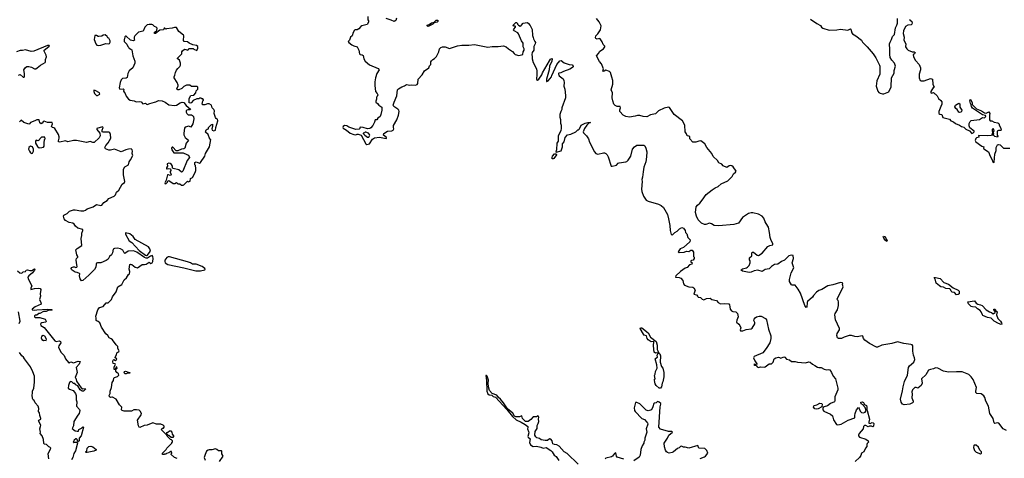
# Model space of a CAD drawing. Extents: x 2239831 to 2395310, y 665973 to 772585.
# Tile 91 of 144: x 2320999 to 2336866, y 714542 to 721615. Entities that reach past the tile are written whole.
import ezdxf

# ---------------------------------------------------------------- set-up
doc = ezdxf.new("R2010")
doc.units = 0

msp = doc.modelspace()

# ---------------------------------------------------------------- linework, layer by layer
at = {"layer": '0CON20XD'}
for points in [[(2326608, 721665), (2326608, 721615), (2326620, 721595), (2326619, 721575), (2326598, 721535), (2326515, 721518), (2326495, 721508), (2326465, 721468), (2326435, 721453), (2326405, 721453), (2326394, 721446), (2326375, 721410), (2326358, 721355), (2326332, 721335), (2326314, 721286), (2326294, 721265), (2326301, 721245), (2326350, 721210), (2326382, 721192), (2326435, 721176), (2326445, 721166), (2326466, 721125), (2326473, 721063), (2326485, 721054), (2326520, 721050), (2326536, 721036), (2326544, 720985), (2326566, 720946), (2326635, 720885), (2326776, 720826), (2326791, 720805), (2326756, 720745), (2326735, 720678), (2326723, 720613), (2326720, 720555), (2326732, 720455), (2326760, 720425), (2326768, 720405), (2326762, 720378), (2326750, 720365), (2326750, 720335), (2326737, 720303), (2326740, 720285), (2326766, 720266), (2326787, 720237), (2326837, 720205), (2326834, 720156), (2326818, 720085), (2326806, 720055), (2326770, 720025), (2326755, 720002), (2326725, 719998), (2326716, 719964), (2326690, 719910), (2326659, 719871), (2326640, 719860), (2326605, 719857), (2326535, 719877), (2326495, 719880), (2326483, 719877), (2326482, 719858), (2326472, 719848), (2326415, 719842), (2326303, 719883), (2326270, 719905), (2326235, 719909), (2326212, 719895), (2326208, 719875), (2326213, 719865), (2326265, 719834), (2326325, 719788), (2326384, 719764), (2326415, 719758), (2326435, 719770), (2326455, 719770), (2326503, 719753), (2326578, 719615), (2326595, 719602), (2326635, 719613), (2326682, 719688), (2326715, 719710), (2326795, 719720), (2326905, 719700), (2326910, 719705), (2326908, 719715), (2326863, 719755), (2326869, 719781), (2326925, 719820), (2326996, 719824), (2327020, 719835), (2327030, 719855), (2327023, 719877), (2327023, 719907), (2327075, 720002), (2327104, 720075), (2327114, 720135), (2327110, 720155), (2327094, 720175), (2327031, 720215), (2327020, 720235), (2327035, 720286), (2327078, 720385), (2327090, 720485), (2327105, 720502), (2327155, 720532), (2327198, 720548), (2327235, 720570), (2327285, 720560), (2327313, 720567), (2327375, 720561), (2327405, 720572), (2327413, 720587), (2327422, 720658), (2327483, 720725), (2327525, 720788), (2327593, 720837), (2327605, 720870), (2327622, 720895), (2327627, 720935), (2327636, 720954), (2327655, 720972), (2327685, 720988), (2327718, 721022), (2327756, 721095), (2327764, 721146), (2327785, 721166), (2327815, 721176), (2327855, 721176), (2327925, 721152), (2328055, 721191), (2328126, 721204), (2328235, 721203), (2328326, 721216), (2328545, 721170), (2328615, 721182), (2328708, 721182), (2328798, 721195), (2328841, 721175), (2328875, 721143), (2328942, 721102), (2328965, 721070), (2328985, 721054), (2329045, 721038), (2329106, 721054), (2329112, 721095), (2329128, 721125), (2329127, 721147), (2329110, 721175), (2329110, 721235), (2329084, 721274), (2329038, 721388), (2329025, 721402), (2328965, 721433), (2328958, 721445), (2328960, 721465), (2328990, 721495), (2328990, 721505), (2328985, 721510), (2328955, 721510), (2328950, 721525), (2328995, 721570), (2329005, 721570), (2329020, 721555), (2329020, 721545), (2329037, 721527), (2329065, 721513), (2329080, 721520), (2329115, 721558), (2329175, 721568), (2329195, 721560), (2329225, 721522), (2329258, 721455), (2329262, 721362), (2329276, 721326), (2329278, 721305), (2329303, 721265), (2329309, 721245), (2329307, 721225), (2329283, 721185), (2329282, 721125), (2329257, 721085), (2329250, 721055), (2329260, 721015), (2329260, 720985), (2329276, 720925), (2329326, 720825), (2329334, 720785), (2329332, 720735), (2329330, 720650), (2329345, 720641), (2329365, 720654), (2329411, 720725), (2329425, 720759), (2329535, 720950), (2329555, 720978), (2329575, 720992), (2329580, 720985), (2329572, 720945), (2329536, 720865), (2329531, 720805), (2329486, 720655), (2329488, 720618), (2329495, 720617), (2329515, 720631), (2329570, 720695), (2329572, 720715), (2329657, 720895), (2329705, 720951), (2329725, 720957), (2329775, 720918), (2329855, 720891), (2329900, 720885), (2329916, 720866), (2329916, 720855), (2329907, 720845), (2329865, 720817), (2329760, 720780), (2329722, 720758), (2329690, 720755), (2329680, 720745), (2329680, 720735), (2329690, 720725), (2329692, 720712), (2329755, 720660), (2329768, 720635), (2329772, 720605), (2329770, 720545), (2329772, 720525), (2329786, 720496), (2329797, 720395), (2329793, 720355), (2329738, 720195), (2329738, 720165), (2329720, 720135), (2329704, 720086), (2329704, 720046), (2329713, 720005), (2329713, 719945), (2329724, 719915), (2329726, 719865), (2329717, 719825), (2329674, 719745), (2329674, 719656), (2329656, 719624), (2329652, 719518), (2329640, 719485), (2329645, 719480), (2329725, 719500), (2329744, 719565), (2329746, 719614), (2329772, 719645), (2329787, 719715), (2329825, 719757), (2329881, 719769), (2329962, 719805), (2329995, 719840), (2330005, 719840), (2330020, 719855), (2330047, 719915), (2330113, 719947), (2330157, 719957), (2330197, 719955), (2330171, 719949), (2330136, 719914), (2330099, 719861), (2330080, 719805), (2330085, 719790), (2330133, 719743), (2330164, 719694), (2330179, 719639), (2330261, 719485), (2330285, 719460), (2330315, 719446), (2330405, 719468), (2330425, 719468), (2330446, 719456), (2330468, 719435), (2330483, 719405), (2330530, 719255), (2330545, 719251), (2330595, 719262), (2330615, 719272), (2330645, 719300), (2330660, 719305), (2330765, 719321), (2330781, 719329), (2330805, 719352), (2330846, 719414), (2330876, 719525), (2330906, 719565), (2330945, 719591), (2331055, 719592), (2331075, 719580), (2331092, 719545), (2331106, 719485), (2331101, 719405), (2331087, 719325), (2331059, 719235), (2331044, 719164), (2331038, 719075), (2331024, 719036), (2331031, 719005), (2331019, 718885), (2331026, 718845), (2331052, 718772), (2331096, 718706), (2331125, 718687), (2331295, 718643), (2331335, 718620), (2331373, 718585), (2331437, 718475), (2331456, 718406), (2331476, 718296), (2331480, 718215), (2331495, 718150), (2331515, 718148), (2331525, 718152), (2331555, 718182), (2331593, 718207), (2331630, 718245), (2331668, 718262), (2331696, 718256), (2331722, 718215), (2331728, 718185), (2331751, 718161), (2331768, 718105), (2331802, 718065), (2331799, 718031), (2331697, 717943)], [(2323634, 718946), (2323645, 718952), (2323705, 719010), (2323715, 719000), (2323745, 719010), (2323752, 719055), (2323785, 719072), (2323825, 719150), (2323836, 719184), (2323838, 719215), (2323830, 719265), (2323820, 719275), (2323820, 719315), (2323845, 719322), (2323895, 719303), (2323915, 719312), (2323980, 719415), (2323992, 719455), (2324058, 719565), (2324080, 719685), (2324065, 719690), (2324038, 719765), (2323995, 719800), (2324005, 719840), (2324018, 719852), (2324040, 719855), (2324040, 719875), (2324085, 719922), (2324105, 719930), (2324108, 719895), (2324098, 719855), (2324102, 719835), (2324125, 719823), (2324155, 719832), (2324161, 719879), (2324192, 719985), (2324185, 720010), (2324165, 720020), (2324155, 720040), (2324132, 720105), (2324137, 720147), (2324130, 720165), (2324102, 720195), (2324090, 720235), (2324055, 720260), (2324025, 720260), (2323985, 720240), (2323952, 720242), (2323942, 720255), (2323950, 720305), (2323960, 720315), (2323960, 720325), (2323948, 720338), (2323935, 720340), (2323925, 720350), (2323895, 720350), (2323885, 720340), (2323853, 720337), (2323795, 720310), (2323765, 720280), (2323755, 720270), (2323730, 720275), (2323728, 720345), (2323757, 720393), (2323805, 720400), (2323840, 720435), (2323843, 720467), (2323870, 720495), (2323868, 720528), (2323855, 720540), (2323765, 720540), (2323742, 720562), (2323715, 720562), (2323685, 720558), (2323645, 720538), (2323610, 720505), (2323565, 720482), (2323545, 720482), (2323535, 720490), (2323533, 720505), (2323552, 720545), (2323552, 720562), (2323538, 720605), (2323488, 720675), (2323488, 720695), (2323499, 720721), (2323508, 720765), (2323525, 720800), (2323545, 720830), (2323579, 720861), (2323589, 720881), (2323588, 720915), (2323572, 720962), (2323555, 720980), (2323540, 720985), (2323540, 720995), (2323610, 721065), (2323612, 721095), (2323622, 721115), (2323655, 721138), (2323677, 721137), (2323707, 721123), (2323718, 721132), (2323725, 721150), (2323745, 721152), (2323795, 721150), (2323805, 721140), (2323855, 721120), (2323870, 721155), (2323870, 721185), (2323847, 721197), (2323788, 721208), (2323730, 721235), (2323705, 721258), (2323650, 721265), (2323638, 721278), (2323642, 721355), (2323638, 721365), (2323566, 721426), (2323525, 721487), (2323495, 721490), (2323455, 721478), (2323365, 721470), (2323355, 721460), (2323338, 721478), (2323325, 721480), (2323317, 721453), (2323255, 721448), (2323185, 721392), (2323170, 721395), (2323170, 721415), (2323200, 721430), (2323208, 721442), (2323212, 721478), (2323200, 721495), (2323173, 721503), (2323145, 721530), (2323127, 721537), (2323085, 721540), (2323055, 721532), (2323014, 721496), (2322988, 721432), (2322916, 721414), (2322852, 721355), (2322842, 721335), (2322842, 721305), (2322850, 721285), (2322827, 721273), (2322786, 721286), (2322715, 721348), (2322705, 721350), (2322692, 721338), (2322690, 721305), (2322680, 721295), (2322680, 721265), (2322728, 721218), (2322740, 721185), (2322758, 721168), (2322762, 721152), (2322775, 721150), (2322808, 721128), (2322820, 721035), (2322857, 720945), (2322857, 720915), (2322823, 720837), (2322765, 720790), (2322743, 720747), (2322730, 720685), (2322715, 720670), (2322655, 720668), (2322635, 720648), (2322618, 720605), (2322600, 720515), (2322614, 720494), (2322665, 720498), (2322678, 720488), (2322673, 720463), (2322680, 720445), (2322700, 720425), (2322714, 720384), (2322754, 720334), (2322778, 720318), (2322845, 720309), (2322875, 720291), (2322936, 720296), (2322955, 720288), (2322985, 720260), (2323025, 720270), (2323042, 720252), (2323055, 720248), (2323094, 720266), (2323173, 720283), (2323195, 720289), (2323235, 720313), (2323295, 720306), (2323345, 720284), (2323405, 720244), (2323495, 720229), (2323524, 720236), (2323586, 720274), (2323615, 720283), (2323642, 720282), (2323681, 720231), (2323752, 720175), (2323745, 720162), (2323707, 720163), (2323695, 720158), (2323683, 720145), (2323683, 720125), (2323692, 720105), (2323715, 720083), (2323765, 720081), (2323785, 720072), (2323798, 720055), (2323806, 720014), (2323788, 719935), (2323758, 719882), (2323725, 719900), (2323665, 719880), (2323654, 719865), (2323642, 719785), (2323646, 719756), (2323668, 719715), (2323718, 719675), (2323710, 719655), (2323683, 719625), (2323658, 719545), (2323645, 719532), (2323605, 719527), (2323545, 719500), (2323522, 719502), (2323465, 719558), (2323455, 719560), (2323448, 719545), (2323453, 719515), (2323472, 719482), (2323485, 719470), (2323635, 719466), (2323695, 719442), (2323715, 719429), (2323730, 719410), (2323733, 719395), (2323698, 719342), (2323626, 719175), (2323615, 719160), (2323605, 719158), (2323566, 719196), (2323470, 719215), (2323460, 719225), (2323460, 719255), (2323445, 719280), (2323425, 719298), (2323405, 719300), (2323377, 719293), (2323379, 719255), (2323364, 719225), (2323365, 719212), (2323375, 719208), (2323397, 719213), (2323430, 719210), (2323437, 719185), (2323422, 719165), (2323423, 719157), (2323442, 719118), (2323435, 719107), (2323425, 719103), (2323395, 719116), (2323380, 719115), (2323362, 719028), (2323340, 718985), (2323345, 718970), (2323360, 718975), (2323380, 718995), (2323380, 719005), (2323392, 719018), (2323405, 719020), (2323473, 718973), (2323497, 718973), (2323525, 718988), (2323545, 718970), (2323577, 718967), (2323605, 718947), (2323634, 718946)], [(2327072, 721638), (2327060, 721600), (2327036, 721584), (2326985, 721610), (2326905, 721637)], [(2327575, 721508), (2327563, 721515), (2327565, 721529), (2327600, 721540), (2327635, 721563), (2327677, 721573), (2327708, 721605), (2327725, 721609), (2327735, 721605), (2327738, 721585), (2327727, 721573), (2327678, 721562), (2327659, 721541), (2327595, 721513), (2327575, 721508)], [(2331678, 719985), (2331546, 720086), (2331469, 720199), (2331455, 720207), (2331385, 720186), (2331295, 720145), (2331245, 720096), (2331165, 720083), (2331105, 720050), (2331047, 720053), (2330995, 720069), (2330955, 720072), (2330915, 720057), (2330825, 720041), (2330768, 720055), (2330722, 720075), (2330671, 720135), (2330669, 720161), (2330679, 720195), (2330675, 720213), (2330625, 720218), (2330595, 720232), (2330572, 720255), (2330555, 720305), (2330548, 720355), (2330554, 720435), (2330530, 720485), (2330555, 720575), (2330555, 720635), (2330542, 720688), (2330521, 720761), (2330505, 720782), (2330445, 720803), (2330420, 720785), (2330405, 720780), (2330398, 720785), (2330408, 720825), (2330374, 720904), (2330345, 720940), (2330292, 721035), (2330329, 721071), (2330350, 721105), (2330407, 721143), (2330427, 721175), (2330426, 721186), (2330403, 721215), (2330388, 721258), (2330356, 721306), (2330345, 721312), (2330305, 721302), (2330283, 721313), (2330278, 721325), (2330285, 721354), (2330318, 721385), (2330359, 721451), (2330370, 721515), (2330338, 721578), (2330295, 721635)], [(2333744, 721624), (2333845, 721553), (2333905, 721524), (2333922, 721492), (2333940, 721480), (2334045, 721447), (2334168, 721452), (2334225, 721461), (2334345, 721447), (2334385, 721467), (2334395, 721460), (2334408, 721405), (2334420, 721385), (2334476, 721356), (2334563, 721283), (2334582, 721252), (2334658, 721178), (2334751, 721065), (2334798, 720998), (2334855, 720882), (2334860, 720865), (2334859, 720735), (2334812, 720628), (2334801, 720545), (2334826, 720465), (2334845, 720441), (2334865, 720428), (2334905, 720419), (2334925, 720421), (2335005, 720452), (2335045, 720530), (2335046, 720675), (2335090, 720755), (2335093, 720795), (2335112, 720865), (2335096, 720915), (2335055, 720960), (2335026, 721005), (2335020, 721055), (2335023, 721135), (2335018, 721225), (2335026, 721255), (2335051, 721295), (2335066, 721344), (2335097, 721375), (2335111, 721485), (2335134, 721525), (2335145, 721560), (2335143, 721635)], [(2335339, 721625), (2335344, 721614), (2335378, 721588), (2335382, 721565), (2335376, 721545), (2335365, 721534), (2335312, 721528), (2335274, 721506), (2335244, 721436), (2335234, 721395), (2335252, 721335), (2335249, 721285), (2335278, 721225), (2335276, 721175), (2335293, 721143), (2335318, 721122), (2335379, 721099), (2335413, 721095), (2335430, 721085), (2335417, 721063), (2335398, 721052), (2335403, 721015), (2335435, 720959), (2335493, 720895), (2335518, 720838), (2335518, 720805), (2335492, 720735), (2335495, 720675), (2335512, 720635), (2335525, 720628), (2335575, 720628), (2335675, 720667), (2335707, 720655), (2335717, 720575), (2335725, 720550), (2335740, 720535), (2335721, 720519), (2335698, 720485), (2335682, 720455), (2335680, 720435), (2335695, 720432), (2335725, 720440), (2335745, 720420), (2335760, 720415), (2335785, 720390), (2335804, 720344), (2335845, 720312), (2335859, 720289), (2335857, 720255), (2335844, 720215), (2335809, 720135), (2335812, 720105), (2335825, 720093), (2335858, 720088), (2335875, 720040), (2335985, 720010), (2336006, 719986), (2336050, 719970), (2336079, 719939), (2336145, 719913), (2336175, 719893), (2336214, 719884), (2336245, 719848)], [(2322265, 721197), (2322305, 721204), (2322385, 721229), (2322433, 721227), (2322445, 721232), (2322457, 721253), (2322458, 721275), (2322438, 721315), (2322420, 721325), (2322408, 721345), (2322375, 721370), (2322345, 721368), (2322325, 721352), (2322275, 721342), (2322263, 721343), (2322235, 721360), (2322212, 721358), (2322197, 721295), (2322225, 721228), (2322243, 721205), (2322265, 721197)], [(2320979, 720721), (2321005, 720730), (2321055, 720690), (2321070, 720690), (2321076, 720704), (2321075, 720745), (2321065, 720805), (2321094, 720845), (2321115, 720858), (2321145, 720863), (2321189, 720849), (2321235, 720822), (2321260, 720825), (2321283, 720837), (2321335, 720882), (2321408, 720925), (2321417, 720935), (2321416, 720974), (2321430, 721015), (2321428, 721045), (2321395, 721110), (2321394, 721125), (2321470, 721185), (2321477, 721193), (2321475, 721200), (2321445, 721198), (2321225, 721105), (2321185, 721101), (2321095, 721127), (2321044, 721116), (2321005, 721118), (2320945, 721099)], [(2322255, 720394), (2322290, 720415), (2322284, 720435), (2322215, 720476), (2322195, 720479), (2322193, 720455), (2322205, 720424), (2322235, 720394), (2322255, 720394)], [(2336145, 720117), (2336135, 720122), (2336108, 720165), (2336083, 720185), (2336071, 720211), (2336072, 720225), (2336082, 720235), (2336135, 720268), (2336147, 720257), (2336152, 720205), (2336181, 720155), (2336177, 720135), (2336165, 720122), (2336145, 720117)], [(2336245, 719848), (2336305, 719822), (2336345, 719782), (2336365, 719789), (2336382, 719805), (2336382, 719815), (2336313, 719873), (2336301, 719901), (2336300, 719940), (2336318, 719972), (2336332, 719988), (2336465, 720008), (2336513, 720037), (2336545, 720032), (2336559, 720041), (2336567, 720055), (2336565, 720068), (2336515, 720082), (2336355, 720186), (2336336, 720215), (2336332, 720242), (2336319, 720265), (2336311, 720305), (2336315, 720330), (2336325, 720322), (2336346, 720276), (2336348, 720245), (2336420, 720180), (2336497, 720145), (2336545, 720114), (2336575, 720109), (2336615, 720132), (2336619, 720129), (2336632, 720105), (2336626, 720074), (2336628, 719998), (2336640, 719985), (2336665, 719983), (2336705, 719963), (2336762, 719952), (2336779, 719939), (2336790, 719905), (2336812, 719865), (2336818, 719835), (2336805, 719828), (2336774, 719826), (2336750, 719815), (2336752, 719755), (2336760, 719735), (2336755, 719723), (2336715, 719734), (2336690, 719755), (2336698, 719775), (2336690, 719785), (2336690, 719805), (2336702, 719825), (2336700, 719845), (2336685, 719860), (2336673, 719847), (2336668, 719825), (2336680, 719795), (2336663, 719775), (2336680, 719755), (2336655, 719746), (2336593, 719743), (2336453, 719747), (2336458, 719722), (2336419, 719711), (2336409, 719701), (2336399, 719665), (2336406, 719645), (2336505, 719576), (2336538, 719565), (2336532, 719545), (2336538, 719535), (2336613, 719485), (2336636, 719416), (2336665, 719368), (2336681, 719325), (2336695, 719311), (2336705, 719318), (2336715, 719445), (2336736, 719505), (2336737, 719555), (2336758, 719595), (2336775, 719603), (2336800, 719595), (2336855, 719542), (2336955, 719542)], [(2322492, 716455), (2322475, 716470), (2322440, 716485), (2322420, 716525), (2322385, 716552), (2322315, 716658), (2322288, 716725), (2322265, 716750), (2322245, 716754), (2322234, 716765), (2322233, 716803), (2322224, 716835), (2322256, 716935), (2322285, 716974), (2322345, 716992), (2322395, 717048), (2322405, 717052), (2322425, 717050), (2322477, 717105), (2322494, 717145), (2322554, 717225), (2322582, 717305), (2322646, 717345), (2322685, 717421), (2322722, 717455), (2322754, 717506), (2322766, 717515), (2322774, 717555), (2322762, 717595), (2322773, 717665), (2322785, 717671), (2322805, 717668), (2322858, 717625), (2322895, 717614), (2322975, 717668), (2323008, 717668), (2323035, 717671), (2323085, 717704), (2323115, 717684), (2323135, 717697), (2323146, 717715), (2323150, 717765), (2323145, 717799), (2323135, 717811), (2323105, 717801), (2323059, 717771), (2323035, 717768), (2323009, 717779), (2322885, 717867), (2322835, 717889), (2322748, 717882), (2322695, 717847), (2322680, 717855), (2322659, 717899), (2322625, 717920), (2322575, 717931), (2322525, 717926), (2322506, 717914), (2322496, 717855), (2322477, 717825), (2322446, 717795), (2322427, 717755), (2322395, 717731), (2322307, 717695), (2322255, 717697), (2322239, 717691), (2322231, 717675), (2322227, 717625), (2322203, 717585), (2322115, 717496), (2322019, 717411), (2321995, 717406), (2321974, 717435), (2321961, 717485), (2321967, 717515), (2321963, 717523), (2321925, 717540), (2321895, 717542), (2321847, 717575), (2321835, 717588), (2321830, 717605), (2321835, 717618), (2321865, 717632), (2321882, 717632), (2321905, 717618), (2321918, 717622), (2321927, 717633), (2321914, 717694), (2321911, 717745), (2321917, 717765), (2321936, 717784), (2321937, 717795), (2321922, 717825), (2321906, 717904), (2321923, 717927), (2322000, 717975), (2321987, 718085), (2322003, 718137), (2322001, 718175), (2322016, 718215), (2322015, 718230), (2321934, 718254), (2321899, 718285), (2321878, 718318), (2321855, 718334), (2321794, 718344), (2321736, 718376), (2321714, 718405), (2321704, 718445), (2321712, 718465), (2321765, 718490), (2321799, 718525), (2321865, 718549), (2321895, 718551), (2321985, 718532), (2322035, 718532), (2322062, 718545), (2322084, 718566), (2322185, 718598), (2322235, 718636), (2322305, 718621), (2322322, 718625), (2322354, 718666), (2322409, 718701), (2322435, 718730), (2322523, 718767), (2322545, 718790), (2322558, 718835), (2322594, 718866), (2322648, 718965), (2322689, 718991), (2322696, 719004), (2322671, 719115), (2322674, 719205), (2322695, 719244), (2322754, 719276), (2322761, 719325), (2322787, 719355), (2322822, 719425), (2322811, 719455), (2322818, 719495), (2322813, 719515), (2322793, 719533), (2322755, 719529), (2322712, 719518), (2322635, 719484), (2322525, 719527), (2322465, 719509), (2322435, 719510), (2322382, 719535), (2322373, 719555), (2322387, 719585), (2322425, 719628), (2322466, 719706), (2322462, 719765), (2322449, 719789), (2322435, 719800), (2322345, 719800), (2322330, 719805), (2322328, 719835), (2322342, 719875), (2322335, 719890), (2322241, 719859), (2322243, 719845), (2322291, 719785), (2322295, 719745), (2322278, 719712), (2322197, 719634), (2322175, 719635), (2322135, 719652), (2322075, 719634), (2321915, 719667), (2321865, 719667), (2321775, 719648), (2321735, 719660), (2321645, 719641), (2321627, 719647), (2321622, 719662), (2321637, 719705), (2321637, 719725), (2321624, 719764), (2321565, 719858), (2321551, 719871), (2321525, 719878), (2321514, 719894), (2321527, 719937), (2321520, 719955), (2321446, 719956), (2321395, 719980), (2321375, 719968), (2321362, 719945), (2321345, 719938), (2321323, 719953), (2321315, 719998), (2321275, 720001), (2321245, 719982), (2321175, 719960), (2321156, 719934), (2321145, 719932), (2321065, 719960), (2321025, 719993), (2320995, 719970)], [(2336899, 714989), (2336849, 715019), (2336777, 715107), (2336755, 715113), (2336715, 715105), (2336702, 715115), (2336685, 715185), (2336633, 715265), (2336610, 715385), (2336571, 715465), (2336555, 715525), (2336535, 715550), (2336495, 715584), (2336425, 715590), (2336409, 715605), (2336405, 715625), (2336420, 715685), (2336365, 715813), (2336334, 715854), (2336292, 715892), (2336186, 715936), (2336095, 715938), (2335965, 715929), (2335885, 715950), (2335795, 715995), (2335755, 716003), (2335725, 715987), (2335675, 715977), (2335645, 715962), (2335603, 715887), (2335534, 715825), (2335541, 715755), (2335525, 715718), (2335475, 715673), (2335445, 715686), (2335425, 715684), (2335388, 715645), (2335378, 715615), (2335382, 715575), (2335374, 715515), (2335396, 715465), (2335395, 715445), (2335388, 715435), (2335346, 715414), (2335255, 715405), (2335227, 715415), (2335204, 715446), (2335195, 715495), (2335228, 715632), (2335235, 715695), (2335258, 715782), (2335307, 715883), (2335324, 716005), (2335341, 716035), (2335407, 716095), (2335422, 716135), (2335420, 716165), (2335404, 716204), (2335392, 716272), (2335392, 716355), (2335380, 716370), (2335359, 716379), (2335245, 716392), (2335145, 716419), (2335055, 716391), (2334895, 716369), (2334825, 716334), (2334805, 716332), (2334692, 716392), (2334618, 716445), (2334596, 716475), (2334585, 716510), (2334575, 716518), (2334495, 716499), (2334455, 716504), (2334403, 716523), (2334366, 716524), (2334285, 716498), (2334245, 716474), (2334195, 716474), (2334179, 716485), (2334170, 716525), (2334172, 716555), (2334208, 716612), (2334213, 716635), (2334147, 716775), (2334134, 716856), (2334138, 716875), (2334177, 716935), (2334192, 717005), (2334196, 717066), (2334190, 717085), (2334176, 717096), (2334173, 717115), (2334229, 717215), (2334270, 717305), (2334260, 717345), (2334263, 717365), (2334254, 717374), (2334225, 717377), (2334101, 717339), (2334025, 717326), (2333927, 717263), (2333875, 717247), (2333840, 717220), (2333792, 717168), (2333775, 717141), (2333695, 717069), (2333689, 717055), (2333685, 716980), (2333675, 716972), (2333654, 717004), (2333584, 717205), (2333545, 717270), (2333495, 717337), (2333445, 717337), (2333435, 717342), (2333406, 717395), (2333406, 717425), (2333434, 717535), (2333476, 717615), (2333448, 717695), (2333469, 717765), (2333464, 717814), (2333439, 717819), (2333395, 717806), (2333325, 717736), (2333275, 717716), (2333215, 717674), (2333162, 717665), (2333115, 717637), (2333075, 717600), (2333015, 717587), (2332965, 717554), (2332895, 717576), (2332835, 717568), (2332786, 717544), (2332755, 717541), (2332645, 717560), (2332628, 717575), (2332630, 717585), (2332645, 717597), (2332710, 717615), (2332730, 717625), (2332755, 717650), (2332770, 717695), (2332770, 717725), (2332760, 717745), (2332760, 717765), (2332762, 717775), (2332797, 717805), (2332799, 717855), (2332805, 717868), (2332825, 717864), (2332885, 717816), (2332905, 717812), (2332965, 717851), (2333053, 717957), (2333086, 717974), (2333136, 717985), (2333137, 718005), (2333107, 718057), (2333092, 718102), (2333084, 718185), (2333065, 718269), (2333031, 718331), (2333014, 718355), (2332991, 718415), (2332965, 718445), (2332905, 718481), (2332815, 718501), (2332788, 718502), (2332745, 718490), (2332645, 718425), (2332585, 718333), (2332505, 718310), (2332265, 718289), (2332188, 718298), (2332145, 718325), (2332115, 718336), (2332055, 718310), (2332035, 718312), (2331987, 718335), (2331935, 718386), (2331905, 718449), (2331890, 718505), (2331900, 718595), (2331923, 718625), (2331962, 718655), (2331997, 718705), (2332062, 718795), (2332158, 718872), (2332205, 718902), (2332255, 718925), (2332304, 718966), (2332413, 719015), (2332478, 719085), (2332500, 719130), (2332537, 719155), (2332547, 719175), (2332495, 719244), (2332475, 719257), (2332446, 719264), (2332431, 719259), (2332395, 719230), (2332335, 719260), (2332313, 719283), (2332267, 719307), (2332243, 719343), (2332177, 719407), (2332155, 719460), (2332070, 719555), (2332038, 719615), (2331975, 719660), (2331943, 719657), (2331895, 719638), (2331845, 719640), (2331800, 719695), (2331798, 719725), (2331785, 719737), (2331755, 719740), (2331743, 719775), (2331722, 719805), (2331716, 719916), (2331678, 719985)], [(2326625, 719720), (2326640, 719755), (2326638, 719765), (2326618, 719785), (2326575, 719800), (2326565, 719800), (2326555, 719790), (2326532, 719788), (2326532, 719782), (2326560, 719755), (2326605, 719723), (2326625, 719720)], [(2321315, 719549), (2321355, 719554), (2321385, 719560), (2321396, 719574), (2321394, 719626), (2321400, 719685), (2321410, 719695), (2321405, 719720), (2321348, 719722), (2321323, 719695), (2321315, 719670), (2321296, 719664), (2321265, 719670), (2321253, 719657), (2321253, 719625), (2321285, 719570), (2321315, 719549)], [(2321195, 719459), (2321205, 719462), (2321223, 719495), (2321221, 719525), (2321204, 719564), (2321175, 719577), (2321148, 719552), (2321143, 719525), (2321155, 719495), (2321175, 719469), (2321195, 719459)], [(2329595, 719369), (2329582, 719372), (2329579, 719395), (2329585, 719414), (2329615, 719451), (2329642, 719452), (2329652, 719435), (2329605, 719375), (2329595, 719369)], [(2323041, 717811), (2323055, 717814), (2323106, 717885), (2323098, 717918), (2323073, 717953), (2322862, 718072), (2322825, 718118), (2322775, 718164), (2322702, 718178), (2322702, 718155), (2322765, 718049), (2322805, 718025), (2322925, 717896), (2323025, 717816), (2323041, 717811)], [(2334975, 718040), (2334953, 718055), (2334924, 718094), (2334914, 718115), (2334920, 718125), (2334935, 718120), (2334955, 718092), (2334977, 718055), (2334975, 718040)], [(2331697, 717943), (2331641, 717919), (2331612, 717872), (2331625, 717863), (2331705, 717866), (2331745, 717884), (2331785, 717878), (2331815, 717898), (2331835, 717898), (2331860, 717865), (2331860, 717795), (2331870, 717785), (2331867, 717763), (2331850, 717735), (2331825, 717732), (2331812, 717725), (2331815, 717710), (2331838, 717695), (2331832, 717675), (2331795, 717660), (2331755, 717621), (2331725, 717609), (2331646, 717554), (2331573, 717485), (2331570, 717465), (2331629, 717459), (2331655, 717448), (2331685, 717408), (2331699, 717355), (2331714, 717334), (2331785, 717310), (2331845, 717301), (2331865, 717291), (2331886, 717255), (2331865, 717190), (2331905, 717179), (2331925, 717149), (2331935, 717141), (2331970, 717135), (2331996, 717106), (2332025, 717100), (2332065, 717120), (2332125, 717127), (2332155, 717102), (2332230, 717085), (2332254, 717054), (2332295, 717033), (2332355, 717040), (2332425, 717031), (2332439, 717015), (2332442, 716985), (2332449, 716949), (2332470, 716920), (2332489, 716909), (2332542, 716902), (2332566, 716876), (2332578, 716825), (2332555, 716768), (2332550, 716735), (2332587, 716707), (2332603, 716685), (2332618, 716645), (2332608, 716615), (2332615, 716598), (2332655, 716597), (2332705, 716619), (2332785, 716630), (2332805, 716641), (2332845, 716710), (2332845, 716730), (2332832, 716762), (2332836, 716785), (2332849, 716805), (2332875, 716822), (2332915, 716837), (2332946, 716836), (2333016, 716796), (2333034, 716774), (2333067, 716625), (2333104, 716515), (2333103, 716475), (2333086, 716405), (2333031, 716315), (2332975, 716241), (2332834, 716186), (2332827, 716165), (2332848, 716115), (2332880, 716065), (2332875, 716050), (2332845, 716062), (2332832, 716055), (2332845, 716044), (2332870, 716040), (2332886, 716015), (2332905, 716004), (2332935, 716017), (2332995, 716010), (2333014, 716016), (2333075, 716067), (2333115, 716067), (2333144, 716095), (2333160, 716145), (2333185, 716160), (2333225, 716172), (2333245, 716170), (2333265, 716158), (2333314, 716176), (2333332, 716172), (2333355, 716139), (2333405, 716130), (2333435, 716102), (2333494, 716104), (2333535, 716091), (2333665, 716081), (2333715, 716098), (2333738, 716095), (2333775, 716060), (2333815, 716041), (2333855, 716011), (2333875, 716004), (2333915, 716008), (2333965, 715981), (2334005, 715971), (2334035, 715977), (2334055, 715970), (2334084, 715925), (2334106, 715865), (2334145, 715822), (2334183, 715675), (2334181, 715645), (2334137, 715535), (2334136, 715474), (2334128, 715452), (2334065, 715426), (2334015, 715390), (2333962, 715375), (2333948, 715362), (2333943, 715345), (2333944, 715325), (2333956, 715305), (2334064, 715254), (2334099, 715229), (2334113, 715165), (2334160, 715090), (2334185, 715082), (2334235, 715094), (2334352, 715155), (2334456, 715194), (2334460, 715205), (2334456, 715235), (2334463, 715267), (2334485, 715323), (2334515, 715360), (2334528, 715348), (2334546, 715305), (2334565, 715281), (2334595, 715274), (2334623, 715287), (2334638, 715315), (2334625, 715360), (2334600, 715385), (2334598, 715398), (2334562, 715422), (2334553, 715447), (2334575, 715452), (2334595, 715442), (2334612, 715412), (2334645, 715392), (2334653, 715365), (2334650, 715325), (2334655, 715312), (2334696, 715175), (2334683, 715125), (2334685, 715110), (2334705, 715102), (2334735, 715120), (2334755, 715112), (2334762, 715105), (2334757, 715063), (2334745, 715052), (2334725, 715060), (2334695, 715060), (2334675, 715050), (2334635, 715072), (2334615, 715073), (2334598, 715055), (2334590, 715015), (2334525, 714940), (2334517, 714915), (2334517, 714905), (2334532, 714885), (2334635, 714851), (2334672, 714825), (2334677, 714803), (2334657, 714783), (2334650, 714765), (2334653, 714735), (2334630, 714705), (2334602, 714648), (2334563, 714625), (2334552, 714585), (2334535, 714553), (2334465, 714493)], [(2323835, 717564), (2323915, 717564), (2323980, 717580), (2323986, 717585), (2323981, 717605), (2323942, 717635), (2323845, 717672), (2323785, 717674), (2323753, 717695), (2323705, 717711), (2323415, 717791), (2323390, 717790), (2323370, 717780), (2323337, 717735), (2323336, 717715), (2323346, 717695), (2323385, 717670), (2323642, 717615), (2323835, 717564)], [(2320965, 717567), (2321000, 717535), (2321035, 717530), (2321053, 717547), (2321090, 717555), (2321103, 717577), (2321125, 717579), (2321165, 717569), (2321197, 717573), (2321235, 717597), (2321242, 717592), (2321238, 717575), (2321204, 717535), (2321145, 717485), (2321130, 717465), (2321135, 717435), (2321192, 717325), (2321178, 717285), (2321180, 717265), (2321237, 717283), (2321305, 717287), (2321330, 717280), (2321338, 717265), (2321329, 717195), (2321335, 717155), (2321317, 717105), (2321340, 717055), (2321343, 717027), (2321250, 716985), (2321202, 716945), (2321200, 716935), (2321235, 716929), (2321275, 716936), (2321455, 716947), (2321515, 716940), (2321520, 716935), (2321515, 716930), (2321468, 716932), (2321425, 716910), (2321385, 716907), (2321325, 716877), (2321310, 716875), (2321277, 716853), (2321255, 716852), (2321238, 716842), (2321240, 716825), (2321253, 716813), (2321325, 716812), (2321408, 716785), (2321423, 716755), (2321418, 716735), (2321355, 716726), (2321338, 716715), (2321333, 716705), (2321342, 716685), (2321391, 716651), (2321565, 716436), (2321585, 716426), (2321635, 716434), (2321658, 716425), (2321662, 716405), (2321630, 716355), (2321626, 716335), (2321630, 716320), (2321667, 716247), (2321715, 716198), (2321739, 716145), (2321783, 716085), (2321795, 716078), (2321812, 716095), (2321825, 716096), (2321865, 716083), (2321943, 716107), (2321973, 716103), (2321957, 716063), (2321910, 716005), (2321924, 715925), (2321892, 715845), (2321902, 715832), (2321913, 715785), (2321990, 715680), (2322017, 715663), (2322055, 715670), (2322060, 715655), (2322028, 715625), (2322005, 715624), (2321975, 715648), (2321935, 715712), (2321906, 715726), (2321885, 715748), (2321865, 715750), (2321838, 715778), (2321825, 715780), (2321820, 715775), (2321800, 715765), (2321783, 715715), (2321782, 715675), (2321800, 715655), (2321860, 715635), (2321897, 715587), (2321910, 715555), (2321908, 715485), (2321918, 715455), (2321912, 715385), (2321965, 715330), (2321968, 715315), (2321960, 715265), (2321935, 715238), (2321870, 715135), (2321864, 715066), (2321842, 715025), (2321892, 714985), (2321925, 714978), (2321945, 714982), (2321954, 715006), (2321995, 715030), (2322015, 715052), (2322027, 715045), (2321991, 714905), (2321956, 714865), (2321955, 714824), (2321935, 714810), (2321927, 714847), (2321917, 714857), (2321905, 714858), (2321878, 714835), (2321860, 714805), (2321865, 714792), (2321875, 714800), (2321925, 714802), (2321930, 714785), (2321896, 714665), (2321871, 714619), (2321853, 714555), (2321833, 714517)], [(2336095, 717180), (2336065, 717217), (2336024, 717224), (2336012, 717235), (2335997, 717267), (2335986, 717276), (2335925, 717280), (2335885, 717301), (2335845, 717308), (2335821, 717321), (2335769, 717365), (2335760, 717415), (2335735, 717460), (2335755, 717460), (2335830, 717440), (2335890, 717380), (2335965, 717350), (2336042, 717292), (2336125, 717253), (2336137, 717235), (2336140, 717205), (2336138, 717192), (2336125, 717182), (2336095, 717180)], [(2336815, 716700), (2336775, 716715), (2336705, 716756), (2336655, 716800), (2336595, 716812), (2336522, 716845), (2336514, 716854), (2336496, 716905), (2336475, 716927), (2336433, 716953), (2336405, 716980), (2336355, 716984), (2336332, 716992), (2336290, 717035), (2336280, 717065), (2336385, 717082), (2336415, 717042), (2336438, 717028), (2336485, 717018), (2336510, 717005), (2336575, 716938), (2336625, 716903), (2336660, 716895), (2336685, 716870), (2336720, 716895), (2336718, 716908), (2336698, 716935), (2336700, 716945), (2336718, 716948), (2336732, 716922), (2336750, 716905), (2336743, 716857), (2336764, 716795), (2336805, 716755), (2336822, 716725), (2336824, 716706), (2336815, 716700)], [(2320988, 716715), (2321008, 716755), (2320978, 716905)], [(2331325, 715673), (2331302, 715675), (2331257, 715715), (2331238, 715745), (2331230, 715795), (2331222, 715805), (2331240, 715825), (2331230, 715875), (2331242, 715898), (2331245, 715940), (2331270, 715995), (2331268, 716048), (2331242, 716145), (2331251, 716159), (2331276, 716175), (2331270, 716205), (2331287, 716237), (2331265, 716242), (2331245, 716239), (2331226, 716256), (2331211, 716355), (2331216, 716426), (2331175, 716420), (2331129, 716455), (2331113, 716475), (2331098, 716515), (2331065, 716529), (2331052, 716542), (2330999, 716635), (2331003, 716647), (2331025, 716644), (2331125, 716566), (2331165, 716494), (2331256, 716426), (2331271, 716365), (2331273, 716295), (2331285, 716275), (2331299, 716239), (2331316, 716226), (2331327, 716195), (2331322, 716095), (2331341, 716025), (2331363, 715995), (2331379, 715925), (2331380, 715855), (2331366, 715775), (2331354, 715755), (2331343, 715695), (2331325, 715673)], [(2321425, 716440), (2321432, 716465), (2321405, 716512), (2321375, 716520), (2321351, 716509), (2321343, 716485), (2321358, 716458), (2321385, 716442), (2321395, 716448), (2321425, 716440)], [(2323535, 714541), (2323492, 714555), (2323442, 714602), (2323440, 714615), (2323450, 714625), (2323445, 714650), (2323435, 714650), (2323402, 714628), (2323365, 714620), (2323355, 714610), (2323335, 714610), (2323325, 714602), (2323300, 714605), (2323300, 714625), (2323358, 714682), (2323370, 714705), (2323450, 714785), (2323450, 714795), (2323460, 714805), (2323460, 714825), (2323445, 714840), (2323430, 714845), (2323375, 714900), (2323368, 714918), (2323283, 715003), (2323295, 715030), (2323315, 715030), (2323328, 715042), (2323325, 715060), (2323310, 715075), (2323275, 715092), (2323205, 715094), (2323145, 715113), (2323055, 715075), (2323004, 715074), (2322935, 715041), (2322925, 715042), (2322912, 715065), (2322896, 715155), (2322956, 715245), (2322960, 715265), (2322940, 715305), (2322925, 715316), (2322884, 715324), (2322837, 715323), (2322803, 715303), (2322685, 715301), (2322653, 715313), (2322641, 715325), (2322644, 715365), (2322605, 715403), (2322554, 715494), (2322495, 715527), (2322485, 715530), (2322465, 715524), (2322444, 715535), (2322443, 715555), (2322457, 715585), (2322457, 715625), (2322480, 715685), (2322489, 715765), (2322509, 715795), (2322517, 715835), (2322525, 715848), (2322575, 715864), (2322598, 715885), (2322593, 715903), (2322562, 715925), (2322548, 715945), (2322548, 715972), (2322568, 715995), (2322565, 716019), (2322555, 716012), (2322540, 715975), (2322523, 715973), (2322524, 716016), (2322541, 716055), (2322535, 716066), (2322505, 716072), (2322498, 716105), (2322504, 716126), (2322515, 716133), (2322545, 716121), (2322556, 716125), (2322563, 716145), (2322540, 716165), (2322538, 716175), (2322561, 716209), (2322566, 716245), (2322596, 716264), (2322600, 716275), (2322581, 716315), (2322582, 716345), (2322553, 716373), (2322492, 716455)], [(2321468, 714535), (2321459, 714615), (2321500, 714705), (2321485, 714720), (2321470, 714725), (2321430, 714765), (2321395, 714772), (2321386, 714786), (2321380, 714845), (2321360, 714905), (2321330, 714945), (2321332, 714965), (2321322, 715015), (2321336, 715055), (2321337, 715075), (2321302, 715145), (2321308, 715155), (2321340, 715175), (2321342, 715185), (2321325, 715230), (2321317, 715275), (2321303, 715295), (2321306, 715346), (2321294, 715384), (2321251, 715435), (2321232, 715472), (2321216, 715486), (2321206, 715505), (2321200, 715565), (2321208, 715585), (2321208, 715625), (2321228, 715672), (2321238, 715772), (2321237, 715865), (2321213, 715935), (2321171, 716015), (2321076, 716145), (2321063, 716173), (2321035, 716197), (2320995, 716249)], [(2322715, 715903), (2322695, 715906), (2322682, 715925), (2322689, 715941), (2322705, 715950), (2322745, 715930), (2322776, 715925), (2322775, 715913), (2322744, 715914), (2322715, 715903)], [(2329999, 714449), (2329821, 714621), (2329775, 714647), (2329695, 714738), (2329655, 714760), (2329616, 714764), (2329593, 714775), (2329584, 714795), (2329582, 714825), (2329561, 714851), (2329535, 714857), (2329505, 714830), (2329465, 714830), (2329405, 714842), (2329374, 714864), (2329335, 714874), (2329315, 714889), (2329303, 714915), (2329304, 714975), (2329336, 715024), (2329338, 715072), (2329356, 715104), (2329363, 715135), (2329360, 715175), (2329366, 715205), (2329355, 715228), (2329325, 715212), (2329275, 715210), (2329235, 715167), (2329195, 715138), (2329152, 715135), (2329104, 715185), (2329090, 715225), (2329055, 715212), (2328995, 715213), (2328975, 715223), (2328948, 715269), (2328861, 715341), (2328840, 715370), (2328798, 715435), (2328746, 715496), (2328713, 715523), (2328689, 715559), (2328615, 715589), (2328572, 715635), (2328553, 715695), (2328551, 715755), (2328556, 715805), (2328535, 715867), (2328524, 715876), (2328511, 715875), (2328524, 715795), (2328525, 715625), (2328542, 715582), (2328564, 715564), (2328605, 715558), (2328630, 715540), (2328667, 715527), (2328848, 715328), (2328938, 715215), (2329001, 715161), (2329083, 715123), (2329145, 715089), (2329186, 715055), (2329190, 715040), (2329183, 715015), (2329201, 714975), (2329203, 714953), (2329189, 714895), (2329193, 714883), (2329226, 714855), (2329217, 714795), (2329231, 714761), (2329275, 714734), (2329325, 714740), (2329395, 714721), (2329435, 714704), (2329485, 714717), (2329559, 714669), (2329581, 714645), (2329610, 714595), (2329642, 714572), (2329685, 714507)], [(2331965, 714541), (2332036, 714564), (2332052, 714575), (2332087, 714625), (2332075, 714670), (2332039, 714699), (2331945, 714708), (2331925, 714747), (2331785, 714706), (2331725, 714723), (2331695, 714720), (2331662, 714738), (2331647, 714733), (2331629, 714711), (2331602, 714698), (2331535, 714647), (2331514, 714636), (2331465, 714626), (2331437, 714635), (2331425, 714646), (2331404, 714675), (2331389, 714725), (2331384, 714785), (2331394, 714805), (2331439, 714865), (2331460, 714915), (2331517, 714965), (2331505, 714973), (2331455, 714977), (2331325, 715014), (2331298, 715045), (2331318, 715375), (2331333, 715415), (2331330, 715425), (2331305, 715450), (2331284, 715456), (2331272, 715455), (2331255, 715437), (2331225, 715433), (2331216, 715424), (2331204, 715375), (2331179, 715325), (2331164, 715316), (2331125, 715309), (2331095, 715318), (2330995, 715419), (2330945, 715440), (2330925, 715440), (2330900, 715355), (2330906, 715315), (2330916, 715295), (2331023, 715185), (2331067, 715167), (2331108, 715125), (2331116, 715115), (2331119, 715095), (2331097, 715015), (2331106, 714965), (2331074, 714865), (2331072, 714835), (2331056, 714805), (2331056, 714784), (2331028, 714745), (2331007, 714683), (2331000, 714595), (2330981, 714559), (2330898, 714502)], [(2333845, 715336), (2333811, 715341), (2333794, 715365), (2333795, 715387), (2333805, 715396), (2333847, 715403), (2333895, 715429), (2333925, 715428), (2333931, 715415), (2333927, 715373), (2333865, 715342), (2333845, 715336)], [(2323438, 714878), (2323405, 714908), (2323392, 714912), (2323370, 714935), (2323372, 714958), (2323388, 714962), (2323414, 714986), (2323435, 714983), (2323449, 714965), (2323454, 714934), (2323476, 714905), (2323477, 714893), (2323465, 714880), (2323438, 714878)], [(2322085, 714635), (2322068, 714635), (2322058, 714645), (2322082, 714665), (2322088, 714705), (2322115, 714733), (2322145, 714738), (2322177, 714727), (2322230, 714685), (2322230, 714675), (2322192, 714655), (2322085, 714635)], [(2324217, 714493), (2324276, 714575), (2324275, 714590), (2324258, 714615), (2324258, 714655), (2324250, 714665), (2324205, 714661), (2324176, 714686), (2324155, 714693), (2324095, 714677), (2324055, 714681), (2324035, 714676), (2324011, 714659), (2323987, 714605), (2323972, 714555), (2323987, 714515)], [(2336485, 714612), (2336500, 714625), (2336498, 714645), (2336473, 714673), (2336453, 714723), (2336415, 714752), (2336380, 714755), (2336373, 714747), (2336368, 714715), (2336385, 714670), (2336415, 714640), (2336485, 714612)], [(2330735, 714531), (2330630, 714560), (2330614, 714575), (2330605, 714632), (2330585, 714620), (2330553, 714575), (2330535, 714566), (2330445, 714546), (2330433, 714535)]]:
    msp.add_lwpolyline(points, dxfattribs=at)

doc.saveas('drawing.dxf')
